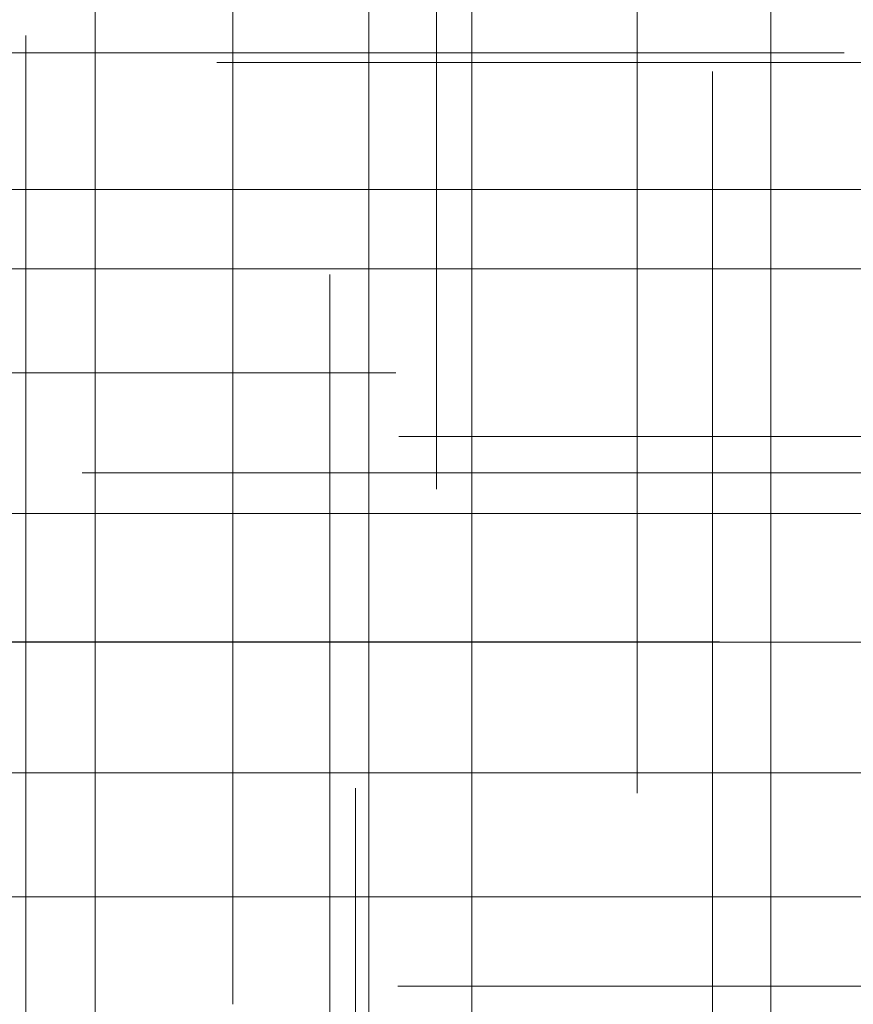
# Model space of a CAD drawing. Header units: millimetres. Extents: x -50 to 901, y -50 to 714.
# Tile 41 of 186: x -24.05 to -19.5, y 1.83 to 7.2. Entities that reach past the tile are written whole.
import ezdxf

# ---------------------------------------------------------------- set-up
doc = ezdxf.new("R2010")
doc.units = ezdxf.units.MM

# ---------------------------------------------------------------- blocks, each defined once
blk = doc.blocks.new('SW_CENTERMARKSYMBOL_61')
at = {"color": 0, "linetype": 'Continuous', "lineweight": 18}
for p, q in [((-5, 0), (-5.9011, 0)), ((0, 0), (-5, 0))]:
    blk.add_line(p, q, dxfattribs=at)
blk = doc.blocks.new('SW_CENTERMARKSYMBOL_99')
at = {"color": 0, "linetype": 'Continuous', "lineweight": 18}
for p, q in [((-5, 0), (-5.9011, 0)), ((0, 0), (-5, 0))]:
    blk.add_line(p, q, dxfattribs=at)
blk = doc.blocks.new('SW_CENTERMARKSYMBOL_104')
at = {"color": 0, "linetype": 'Continuous', "lineweight": 18}
for p, q in [((-5, 0), (-5.5549, 0)), ((0, 0), (-5, 0))]:
    blk.add_line(p, q, dxfattribs=at)
blk = doc.blocks.new('SW_CENTERMARKSYMBOL_106')
at = {"color": 0, "linetype": 'Continuous', "lineweight": 18}
for p, q in [((0, 0), (0, -5)), ((0, -5), (0, -5.5209))]:
    blk.add_line(p, q, dxfattribs=at)
blk = doc.blocks.new('SW_CENTERMARKSYMBOL_107')
at = {"color": 0, "linetype": 'Continuous', "lineweight": 18}
for p, q in [((0, 0), (0, -5)), ((0, -5), (0, -5.6063))]:
    blk.add_line(p, q, dxfattribs=at)
blk = doc.blocks.new('SW_CENTERMARKSYMBOL_113')
at = {"color": 0, "linetype": 'Continuous', "lineweight": 18}
for p, q in [((-5, 0), (-5.5549, 0)), ((0, 0), (-5, 0))]:
    blk.add_line(p, q, dxfattribs=at)
blk = doc.blocks.new('SW_CENTERMARKSYMBOL_114')
at = {"color": 0, "linetype": 'Continuous', "lineweight": 18}
blk.add_line((0, 0), (-5, 0), dxfattribs=at)
blk = doc.blocks.new('SW_CENTERMARKSYMBOL_115')
at = {"color": 0, "linetype": 'Continuous', "lineweight": 18}
for q in [(0, 5), (-5, 0), (0, -5), (5, 0)]:
    blk.add_line((0, 0), q, dxfattribs=at)
blk = doc.blocks.new('SW_CENTERMARKSYMBOL_116')
at = {"color": 0, "linetype": 'Continuous', "lineweight": 18}
for p, q in [((0, 0), (0, -5)), ((0, -5), (0, -5.6063))]:
    blk.add_line(p, q, dxfattribs=at)
blk = doc.blocks.new('SW_CENTERMARKSYMBOL_117')
at = {"color": 0, "linetype": 'Continuous', "lineweight": 18}
for p, q in [((0, 0), (5, 0)), ((5, 0), (5.6585, 0))]:
    blk.add_line(p, q, dxfattribs=at)
blk = doc.blocks.new('SW_CENTERMARKSYMBOL_136')
at = {"color": 0, "linetype": 'Continuous', "lineweight": 18}
for p, q in [((0, 5), (0, 5.6063)), ((0, 0), (0, 5))]:
    blk.add_line(p, q, dxfattribs=at)
blk = doc.blocks.new('SW_CENTERMARKSYMBOL_137')
at = {"color": 0, "linetype": 'Continuous', "lineweight": 18}
for p, q in [((0, 5), (0, 5.5209)), ((0, 0), (0, 5))]:
    blk.add_line(p, q, dxfattribs=at)
blk = doc.blocks.new('SW_CENTERMARKSYMBOL_138')
at = {"color": 0, "linetype": 'Continuous', "lineweight": 18}
for p, q in [((0, 5), (0, 5.6463)), ((0, 0), (0, 5))]:
    blk.add_line(p, q, dxfattribs=at)
blk = doc.blocks.new('SW_CENTERMARKSYMBOL_149')
at = {"color": 0, "linetype": 'Continuous', "lineweight": 18}
blk.add_line((0, 5), (0, 5.6463), dxfattribs=at)
blk = doc.blocks.new('SW_CENTERMARKSYMBOL_154')
at = {"color": 0, "linetype": 'Continuous', "lineweight": 18}
for p, q in [((-5, 0), (-5.5549, 0)), ((0, 0), (-5, 0))]:
    blk.add_line(p, q, dxfattribs=at)
blk = doc.blocks.new('SW_CENTERMARKSYMBOL_155')
at = {"color": 0, "linetype": 'Continuous', "lineweight": 18}
for q in [(0, 5), (-5, 0), (0, -5), (5, 0)]:
    blk.add_line((0, 0), q, dxfattribs=at)
blk = doc.blocks.new('SW_CENTERMARKSYMBOL_156')
at = {"color": 0, "linetype": 'Continuous', "lineweight": 18}
for q in [(0, 5), (-5, 0), (0, -5), (5, 0)]:
    blk.add_line((0, 0), q, dxfattribs=at)
blk = doc.blocks.new('SW_CENTERMARKSYMBOL_157')
at = {"color": 0, "linetype": 'Continuous', "lineweight": 18}
for q in [(0, 5), (-5, 0), (0, -5), (5, 0)]:
    blk.add_line((0, 0), q, dxfattribs=at)
blk = doc.blocks.new('SW_CENTERMARKSYMBOL_158')
at = {"color": 0, "linetype": 'Continuous', "lineweight": 18}
for p, q in [((0, 0), (5, 0)), ((5, 0), (5.6585, 0))]:
    blk.add_line(p, q, dxfattribs=at)
blk = doc.blocks.new('SW_CENTERMARKSYMBOL_159')
at = {"color": 0, "linetype": 'Continuous', "lineweight": 18}
for p, q in [((0, 0), (5, 0)), ((5, 0), (5.6585, 0))]:
    blk.add_line(p, q, dxfattribs=at)
blk = doc.blocks.new('SW_CENTERMARKSYMBOL_164')
at = {"color": 0, "linetype": 'Continuous', "lineweight": 18}
for p, q in [((0, 5), (0, 5.6463)), ((0, 0), (0, 5))]:
    blk.add_line(p, q, dxfattribs=at)
blk = doc.blocks.new('SW_CENTERMARKSYMBOL_165')
at = {"color": 0, "linetype": 'Continuous', "lineweight": 18}
for p, q in [((0, 5), (0, 5.5209)), ((0, 0), (0, 5))]:
    blk.add_line(p, q, dxfattribs=at)
blk = doc.blocks.new('SW_CENTERMARKSYMBOL_166')
at = {"color": 0, "linetype": 'Continuous', "lineweight": 18}
for p, q in [((0, 5), (0, 5.6063)), ((0, 0), (0, 5))]:
    blk.add_line(p, q, dxfattribs=at)
blk = doc.blocks.new('SW_CENTERMARKSYMBOL_624')
at = {"color": 0, "linetype": 'Continuous', "lineweight": 18}
for p, q in [((-5, 0), (-5.9011, 0)), ((0, 0), (-5, 0))]:
    blk.add_line(p, q, dxfattribs=at)
blk = doc.blocks.new('SW_CENTERMARKSYMBOL_662')
at = {"color": 0, "linetype": 'Continuous', "lineweight": 18}
for p, q in [((-5, 0), (-5.9011, 0)), ((0, 0), (-5, 0))]:
    blk.add_line(p, q, dxfattribs=at)
blk = doc.blocks.new('SW_CENTERMARKSYMBOL_667')
at = {"color": 0, "linetype": 'Continuous', "lineweight": 18}
for p, q in [((-5, 0), (-5.5549, 0)), ((0, 0), (-5, 0))]:
    blk.add_line(p, q, dxfattribs=at)
blk = doc.blocks.new('SW_CENTERMARKSYMBOL_669')
at = {"color": 0, "linetype": 'Continuous', "lineweight": 18}
for p, q in [((0, 0), (0, -5)), ((0, -5), (0, -5.5209))]:
    blk.add_line(p, q, dxfattribs=at)
blk = doc.blocks.new('SW_CENTERMARKSYMBOL_670')
at = {"color": 0, "linetype": 'Continuous', "lineweight": 18}
for p, q in [((0, 0), (0, -5)), ((0, -5), (0, -5.6063))]:
    blk.add_line(p, q, dxfattribs=at)
blk = doc.blocks.new('SW_CENTERMARKSYMBOL_676')
at = {"color": 0, "linetype": 'Continuous', "lineweight": 18}
for p, q in [((-5, 0), (-5.5549, 0)), ((0, 0), (-5, 0))]:
    blk.add_line(p, q, dxfattribs=at)
blk = doc.blocks.new('SW_CENTERMARKSYMBOL_677')
at = {"color": 0, "linetype": 'Continuous', "lineweight": 18}
blk.add_line((0, 0), (-5, 0), dxfattribs=at)
blk = doc.blocks.new('SW_CENTERMARKSYMBOL_678')
at = {"color": 0, "linetype": 'Continuous', "lineweight": 18}
for q in [(0, 5), (-5, 0), (0, -5), (5, 0)]:
    blk.add_line((0, 0), q, dxfattribs=at)
blk = doc.blocks.new('SW_CENTERMARKSYMBOL_679')
at = {"color": 0, "linetype": 'Continuous', "lineweight": 18}
for p, q in [((0, 0), (0, -5)), ((0, -5), (0, -5.6063))]:
    blk.add_line(p, q, dxfattribs=at)
blk = doc.blocks.new('SW_CENTERMARKSYMBOL_680')
at = {"color": 0, "linetype": 'Continuous', "lineweight": 18}
for p, q in [((0, 0), (5, 0)), ((5, 0), (5.6585, 0))]:
    blk.add_line(p, q, dxfattribs=at)
blk = doc.blocks.new('SW_CENTERMARKSYMBOL_699')
at = {"color": 0, "linetype": 'Continuous', "lineweight": 18}
for p, q in [((0, 5), (0, 5.6063)), ((0, 0), (0, 5))]:
    blk.add_line(p, q, dxfattribs=at)
blk = doc.blocks.new('SW_CENTERMARKSYMBOL_700')
at = {"color": 0, "linetype": 'Continuous', "lineweight": 18}
for p, q in [((0, 5), (0, 5.5209)), ((0, 0), (0, 5))]:
    blk.add_line(p, q, dxfattribs=at)
blk = doc.blocks.new('SW_CENTERMARKSYMBOL_701')
at = {"color": 0, "linetype": 'Continuous', "lineweight": 18}
for p, q in [((0, 5), (0, 5.6463)), ((0, 0), (0, 5))]:
    blk.add_line(p, q, dxfattribs=at)
blk = doc.blocks.new('SW_CENTERMARKSYMBOL_712')
at = {"color": 0, "linetype": 'Continuous', "lineweight": 18}
blk.add_line((0, 5), (0, 5.6463), dxfattribs=at)
blk = doc.blocks.new('SW_CENTERMARKSYMBOL_717')
at = {"color": 0, "linetype": 'Continuous', "lineweight": 18}
for p, q in [((-5, 0), (-5.5549, 0)), ((0, 0), (-5, 0))]:
    blk.add_line(p, q, dxfattribs=at)
blk = doc.blocks.new('SW_CENTERMARKSYMBOL_718')
at = {"color": 0, "linetype": 'Continuous', "lineweight": 18}
for q in [(0, 5), (-5, 0), (0, -5), (5, 0)]:
    blk.add_line((0, 0), q, dxfattribs=at)
blk = doc.blocks.new('SW_CENTERMARKSYMBOL_719')
at = {"color": 0, "linetype": 'Continuous', "lineweight": 18}
for q in [(0, 5), (-5, 0), (0, -5), (5, 0)]:
    blk.add_line((0, 0), q, dxfattribs=at)
blk = doc.blocks.new('SW_CENTERMARKSYMBOL_720')
at = {"color": 0, "linetype": 'Continuous', "lineweight": 18}
for q in [(0, 5), (-5, 0), (0, -5), (5, 0)]:
    blk.add_line((0, 0), q, dxfattribs=at)
blk = doc.blocks.new('SW_CENTERMARKSYMBOL_721')
at = {"color": 0, "linetype": 'Continuous', "lineweight": 18}
for p, q in [((0, 0), (5, 0)), ((5, 0), (5.6585, 0))]:
    blk.add_line(p, q, dxfattribs=at)
blk = doc.blocks.new('SW_CENTERMARKSYMBOL_722')
at = {"color": 0, "linetype": 'Continuous', "lineweight": 18}
for p, q in [((0, 0), (5, 0)), ((5, 0), (5.6585, 0))]:
    blk.add_line(p, q, dxfattribs=at)
blk = doc.blocks.new('SW_CENTERMARKSYMBOL_727')
at = {"color": 0, "linetype": 'Continuous', "lineweight": 18}
for p, q in [((0, 5), (0, 5.6463)), ((0, 0), (0, 5))]:
    blk.add_line(p, q, dxfattribs=at)
blk = doc.blocks.new('SW_CENTERMARKSYMBOL_728')
at = {"color": 0, "linetype": 'Continuous', "lineweight": 18}
for p, q in [((0, 5), (0, 5.5209)), ((0, 0), (0, 5))]:
    blk.add_line(p, q, dxfattribs=at)
blk = doc.blocks.new('SW_CENTERMARKSYMBOL_729')
at = {"color": 0, "linetype": 'Continuous', "lineweight": 18}
for p, q in [((0, 5), (0, 5.6063)), ((0, 0), (0, 5))]:
    blk.add_line(p, q, dxfattribs=at)
blk = doc.blocks.new('SW_CENTERMARKSYMBOL_1187')
at = {"color": 0, "linetype": 'Continuous', "lineweight": 18}
for p, q in [((-5, 0), (-5.9011, 0)), ((0, 0), (-5, 0))]:
    blk.add_line(p, q, dxfattribs=at)
blk = doc.blocks.new('SW_CENTERMARKSYMBOL_1225')
at = {"color": 0, "linetype": 'Continuous', "lineweight": 18}
for p, q in [((-5, 0), (-5.9011, 0)), ((0, 0), (-5, 0))]:
    blk.add_line(p, q, dxfattribs=at)
blk = doc.blocks.new('SW_CENTERMARKSYMBOL_1230')
at = {"color": 0, "linetype": 'Continuous', "lineweight": 18}
for p, q in [((-5, 0), (-5.5549, 0)), ((0, 0), (-5, 0))]:
    blk.add_line(p, q, dxfattribs=at)
blk = doc.blocks.new('SW_CENTERMARKSYMBOL_1232')
at = {"color": 0, "linetype": 'Continuous', "lineweight": 18}
for p, q in [((0, 0), (0, -5)), ((0, -5), (0, -5.5209))]:
    blk.add_line(p, q, dxfattribs=at)
blk = doc.blocks.new('SW_CENTERMARKSYMBOL_1233')
at = {"color": 0, "linetype": 'Continuous', "lineweight": 18}
for p, q in [((0, 0), (0, -5)), ((0, -5), (0, -5.6063))]:
    blk.add_line(p, q, dxfattribs=at)
blk = doc.blocks.new('SW_CENTERMARKSYMBOL_1239')
at = {"color": 0, "linetype": 'Continuous', "lineweight": 18}
for p, q in [((-5, 0), (-5.5549, 0)), ((0, 0), (-5, 0))]:
    blk.add_line(p, q, dxfattribs=at)
blk = doc.blocks.new('SW_CENTERMARKSYMBOL_1240')
at = {"color": 0, "linetype": 'Continuous', "lineweight": 18}
blk.add_line((0, 0), (-5, 0), dxfattribs=at)
blk = doc.blocks.new('SW_CENTERMARKSYMBOL_1241')
at = {"color": 0, "linetype": 'Continuous', "lineweight": 18}
for q in [(0, 5), (-5, 0), (0, -5), (5, 0)]:
    blk.add_line((0, 0), q, dxfattribs=at)
blk = doc.blocks.new('SW_CENTERMARKSYMBOL_1242')
at = {"color": 0, "linetype": 'Continuous', "lineweight": 18}
for p, q in [((0, 0), (0, -5)), ((0, -5), (0, -5.6063))]:
    blk.add_line(p, q, dxfattribs=at)
blk = doc.blocks.new('SW_CENTERMARKSYMBOL_1243')
at = {"color": 0, "linetype": 'Continuous', "lineweight": 18}
for p, q in [((0, 0), (5, 0)), ((5, 0), (5.6585, 0))]:
    blk.add_line(p, q, dxfattribs=at)
blk = doc.blocks.new('SW_CENTERMARKSYMBOL_1262')
at = {"color": 0, "linetype": 'Continuous', "lineweight": 18}
for p, q in [((0, 5), (0, 5.6063)), ((0, 0), (0, 5))]:
    blk.add_line(p, q, dxfattribs=at)
blk = doc.blocks.new('SW_CENTERMARKSYMBOL_1263')
at = {"color": 0, "linetype": 'Continuous', "lineweight": 18}
for p, q in [((0, 5), (0, 5.5209)), ((0, 0), (0, 5))]:
    blk.add_line(p, q, dxfattribs=at)
blk = doc.blocks.new('SW_CENTERMARKSYMBOL_1264')
at = {"color": 0, "linetype": 'Continuous', "lineweight": 18}
for p, q in [((0, 5), (0, 5.6463)), ((0, 0), (0, 5))]:
    blk.add_line(p, q, dxfattribs=at)
blk = doc.blocks.new('SW_CENTERMARKSYMBOL_1275')
at = {"color": 0, "linetype": 'Continuous', "lineweight": 18}
blk.add_line((0, 5), (0, 5.6463), dxfattribs=at)
blk = doc.blocks.new('SW_CENTERMARKSYMBOL_1280')
at = {"color": 0, "linetype": 'Continuous', "lineweight": 18}
for p, q in [((-5, 0), (-5.5549, 0)), ((0, 0), (-5, 0))]:
    blk.add_line(p, q, dxfattribs=at)
blk = doc.blocks.new('SW_CENTERMARKSYMBOL_1281')
at = {"color": 0, "linetype": 'Continuous', "lineweight": 18}
for q in [(0, 5), (-5, 0), (0, -5), (5, 0)]:
    blk.add_line((0, 0), q, dxfattribs=at)
blk = doc.blocks.new('SW_CENTERMARKSYMBOL_1282')
at = {"color": 0, "linetype": 'Continuous', "lineweight": 18}
for q in [(0, 5), (-5, 0), (0, -5), (5, 0)]:
    blk.add_line((0, 0), q, dxfattribs=at)
blk = doc.blocks.new('SW_CENTERMARKSYMBOL_1283')
at = {"color": 0, "linetype": 'Continuous', "lineweight": 18}
for q in [(0, 5), (-5, 0), (0, -5), (5, 0)]:
    blk.add_line((0, 0), q, dxfattribs=at)
blk = doc.blocks.new('SW_CENTERMARKSYMBOL_1284')
at = {"color": 0, "linetype": 'Continuous', "lineweight": 18}
for p, q in [((0, 0), (5, 0)), ((5, 0), (5.6585, 0))]:
    blk.add_line(p, q, dxfattribs=at)
blk = doc.blocks.new('SW_CENTERMARKSYMBOL_1285')
at = {"color": 0, "linetype": 'Continuous', "lineweight": 18}
for p, q in [((0, 0), (5, 0)), ((5, 0), (5.6585, 0))]:
    blk.add_line(p, q, dxfattribs=at)
blk = doc.blocks.new('SW_CENTERMARKSYMBOL_1290')
at = {"color": 0, "linetype": 'Continuous', "lineweight": 18}
for p, q in [((0, 5), (0, 5.6463)), ((0, 0), (0, 5))]:
    blk.add_line(p, q, dxfattribs=at)
blk = doc.blocks.new('SW_CENTERMARKSYMBOL_1291')
at = {"color": 0, "linetype": 'Continuous', "lineweight": 18}
for p, q in [((0, 5), (0, 5.5209)), ((0, 0), (0, 5))]:
    blk.add_line(p, q, dxfattribs=at)
blk = doc.blocks.new('SW_CENTERMARKSYMBOL_1292')
at = {"color": 0, "linetype": 'Continuous', "lineweight": 18}
for p, q in [((0, 5), (0, 5.6063)), ((0, 0), (0, 5))]:
    blk.add_line(p, q, dxfattribs=at)
blk = doc.blocks.new('SW_CENTERMARKSYMBOL_1750')
at = {"color": 0, "linetype": 'Continuous', "lineweight": 18}
for p, q in [((-5, 0), (-5.9011, 0)), ((0, 0), (-5, 0))]:
    blk.add_line(p, q, dxfattribs=at)
blk = doc.blocks.new('SW_CENTERMARKSYMBOL_1788')
at = {"color": 0, "linetype": 'Continuous', "lineweight": 18}
for p, q in [((-5, 0), (-5.9011, 0)), ((0, 0), (-5, 0))]:
    blk.add_line(p, q, dxfattribs=at)
blk = doc.blocks.new('SW_CENTERMARKSYMBOL_1793')
at = {"color": 0, "linetype": 'Continuous', "lineweight": 18}
for p, q in [((-5, 0), (-5.5549, 0)), ((0, 0), (-5, 0))]:
    blk.add_line(p, q, dxfattribs=at)
blk = doc.blocks.new('SW_CENTERMARKSYMBOL_1795')
at = {"color": 0, "linetype": 'Continuous', "lineweight": 18}
for p, q in [((0, 0), (0, -5)), ((0, -5), (0, -5.5209))]:
    blk.add_line(p, q, dxfattribs=at)
blk = doc.blocks.new('SW_CENTERMARKSYMBOL_1796')
at = {"color": 0, "linetype": 'Continuous', "lineweight": 18}
for p, q in [((0, 0), (0, -5)), ((0, -5), (0, -5.6063))]:
    blk.add_line(p, q, dxfattribs=at)
blk = doc.blocks.new('SW_CENTERMARKSYMBOL_1802')
at = {"color": 0, "linetype": 'Continuous', "lineweight": 18}
for p, q in [((-5, 0), (-5.5549, 0)), ((0, 0), (-5, 0))]:
    blk.add_line(p, q, dxfattribs=at)
blk = doc.blocks.new('SW_CENTERMARKSYMBOL_1803')
at = {"color": 0, "linetype": 'Continuous', "lineweight": 18}
blk.add_line((0, 0), (-5, 0), dxfattribs=at)
blk = doc.blocks.new('SW_CENTERMARKSYMBOL_1804')
at = {"color": 0, "linetype": 'Continuous', "lineweight": 18}
for q in [(0, 5), (-5, 0), (0, -5), (5, 0)]:
    blk.add_line((0, 0), q, dxfattribs=at)
blk = doc.blocks.new('SW_CENTERMARKSYMBOL_1805')
at = {"color": 0, "linetype": 'Continuous', "lineweight": 18}
for p, q in [((0, 0), (0, -5)), ((0, -5), (0, -5.6063))]:
    blk.add_line(p, q, dxfattribs=at)
blk = doc.blocks.new('SW_CENTERMARKSYMBOL_1806')
at = {"color": 0, "linetype": 'Continuous', "lineweight": 18}
for p, q in [((0, 0), (5, 0)), ((5, 0), (5.6585, 0))]:
    blk.add_line(p, q, dxfattribs=at)
blk = doc.blocks.new('SW_CENTERMARKSYMBOL_1825')
at = {"color": 0, "linetype": 'Continuous', "lineweight": 18}
for p, q in [((0, 5), (0, 5.6063)), ((0, 0), (0, 5))]:
    blk.add_line(p, q, dxfattribs=at)
blk = doc.blocks.new('SW_CENTERMARKSYMBOL_1826')
at = {"color": 0, "linetype": 'Continuous', "lineweight": 18}
for p, q in [((0, 5), (0, 5.5209)), ((0, 0), (0, 5))]:
    blk.add_line(p, q, dxfattribs=at)
blk = doc.blocks.new('SW_CENTERMARKSYMBOL_1827')
at = {"color": 0, "linetype": 'Continuous', "lineweight": 18}
for p, q in [((0, 5), (0, 5.6463)), ((0, 0), (0, 5))]:
    blk.add_line(p, q, dxfattribs=at)
blk = doc.blocks.new('SW_CENTERMARKSYMBOL_1838')
at = {"color": 0, "linetype": 'Continuous', "lineweight": 18}
blk.add_line((0, 5), (0, 5.6463), dxfattribs=at)
blk = doc.blocks.new('SW_CENTERMARKSYMBOL_1843')
at = {"color": 0, "linetype": 'Continuous', "lineweight": 18}
for p, q in [((-5, 0), (-5.5549, 0)), ((0, 0), (-5, 0))]:
    blk.add_line(p, q, dxfattribs=at)
blk = doc.blocks.new('SW_CENTERMARKSYMBOL_1844')
at = {"color": 0, "linetype": 'Continuous', "lineweight": 18}
for q in [(0, 5), (-5, 0), (0, -5), (5, 0)]:
    blk.add_line((0, 0), q, dxfattribs=at)
blk = doc.blocks.new('SW_CENTERMARKSYMBOL_1845')
at = {"color": 0, "linetype": 'Continuous', "lineweight": 18}
for q in [(0, 5), (-5, 0), (0, -5), (5, 0)]:
    blk.add_line((0, 0), q, dxfattribs=at)
blk = doc.blocks.new('SW_CENTERMARKSYMBOL_1846')
at = {"color": 0, "linetype": 'Continuous', "lineweight": 18}
for q in [(0, 5), (-5, 0), (0, -5), (5, 0)]:
    blk.add_line((0, 0), q, dxfattribs=at)
blk = doc.blocks.new('SW_CENTERMARKSYMBOL_1847')
at = {"color": 0, "linetype": 'Continuous', "lineweight": 18}
for p, q in [((0, 0), (5, 0)), ((5, 0), (5.6585, 0))]:
    blk.add_line(p, q, dxfattribs=at)
blk = doc.blocks.new('SW_CENTERMARKSYMBOL_1848')
at = {"color": 0, "linetype": 'Continuous', "lineweight": 18}
for p, q in [((0, 0), (5, 0)), ((5, 0), (5.6585, 0))]:
    blk.add_line(p, q, dxfattribs=at)
blk = doc.blocks.new('SW_CENTERMARKSYMBOL_1853')
at = {"color": 0, "linetype": 'Continuous', "lineweight": 18}
for p, q in [((0, 5), (0, 5.6463)), ((0, 0), (0, 5))]:
    blk.add_line(p, q, dxfattribs=at)
blk = doc.blocks.new('SW_CENTERMARKSYMBOL_1854')
at = {"color": 0, "linetype": 'Continuous', "lineweight": 18}
for p, q in [((0, 5), (0, 5.5209)), ((0, 0), (0, 5))]:
    blk.add_line(p, q, dxfattribs=at)
blk = doc.blocks.new('SW_CENTERMARKSYMBOL_1855')
at = {"color": 0, "linetype": 'Continuous', "lineweight": 18}
for p, q in [((0, 5), (0, 5.6063)), ((0, 0), (0, 5))]:
    blk.add_line(p, q, dxfattribs=at)
blk = doc.blocks.new('SW_CENTERMARKSYMBOL_2313')
at = {"color": 0, "linetype": 'Continuous', "lineweight": 18}
for p, q in [((-5, 0), (-5.9011, 0)), ((0, 0), (-5, 0))]:
    blk.add_line(p, q, dxfattribs=at)
blk = doc.blocks.new('SW_CENTERMARKSYMBOL_2351')
at = {"color": 0, "linetype": 'Continuous', "lineweight": 18}
for p, q in [((-5, 0), (-5.9011, 0)), ((0, 0), (-5, 0))]:
    blk.add_line(p, q, dxfattribs=at)
blk = doc.blocks.new('SW_CENTERMARKSYMBOL_2356')
at = {"color": 0, "linetype": 'Continuous', "lineweight": 18}
for p, q in [((-5, 0), (-5.5549, 0)), ((0, 0), (-5, 0))]:
    blk.add_line(p, q, dxfattribs=at)
blk = doc.blocks.new('SW_CENTERMARKSYMBOL_2358')
at = {"color": 0, "linetype": 'Continuous', "lineweight": 18}
for p, q in [((0, 0), (0, -5)), ((0, -5), (0, -5.5209))]:
    blk.add_line(p, q, dxfattribs=at)
blk = doc.blocks.new('SW_CENTERMARKSYMBOL_2359')
at = {"color": 0, "linetype": 'Continuous', "lineweight": 18}
for p, q in [((0, 0), (0, -5)), ((0, -5), (0, -5.6063))]:
    blk.add_line(p, q, dxfattribs=at)
blk = doc.blocks.new('SW_CENTERMARKSYMBOL_2365')
at = {"color": 0, "linetype": 'Continuous', "lineweight": 18}
for p, q in [((-5, 0), (-5.5549, 0)), ((0, 0), (-5, 0))]:
    blk.add_line(p, q, dxfattribs=at)
blk = doc.blocks.new('SW_CENTERMARKSYMBOL_2366')
at = {"color": 0, "linetype": 'Continuous', "lineweight": 18}
blk.add_line((0, 0), (-5, 0), dxfattribs=at)
blk = doc.blocks.new('SW_CENTERMARKSYMBOL_2367')
at = {"color": 0, "linetype": 'Continuous', "lineweight": 18}
for q in [(0, 5), (-5, 0), (0, -5), (5, 0)]:
    blk.add_line((0, 0), q, dxfattribs=at)
blk = doc.blocks.new('SW_CENTERMARKSYMBOL_2368')
at = {"color": 0, "linetype": 'Continuous', "lineweight": 18}
for p, q in [((0, 0), (0, -5)), ((0, -5), (0, -5.6063))]:
    blk.add_line(p, q, dxfattribs=at)
blk = doc.blocks.new('SW_CENTERMARKSYMBOL_2369')
at = {"color": 0, "linetype": 'Continuous', "lineweight": 18}
for p, q in [((0, 0), (5, 0)), ((5, 0), (5.6585, 0))]:
    blk.add_line(p, q, dxfattribs=at)
blk = doc.blocks.new('SW_CENTERMARKSYMBOL_2388')
at = {"color": 0, "linetype": 'Continuous', "lineweight": 18}
for p, q in [((0, 5), (0, 5.6063)), ((0, 0), (0, 5))]:
    blk.add_line(p, q, dxfattribs=at)
blk = doc.blocks.new('SW_CENTERMARKSYMBOL_2389')
at = {"color": 0, "linetype": 'Continuous', "lineweight": 18}
for p, q in [((0, 5), (0, 5.5209)), ((0, 0), (0, 5))]:
    blk.add_line(p, q, dxfattribs=at)
blk = doc.blocks.new('SW_CENTERMARKSYMBOL_2390')
at = {"color": 0, "linetype": 'Continuous', "lineweight": 18}
for p, q in [((0, 5), (0, 5.6463)), ((0, 0), (0, 5))]:
    blk.add_line(p, q, dxfattribs=at)
blk = doc.blocks.new('SW_CENTERMARKSYMBOL_2401')
at = {"color": 0, "linetype": 'Continuous', "lineweight": 18}
blk.add_line((0, 5), (0, 5.6463), dxfattribs=at)
blk = doc.blocks.new('SW_CENTERMARKSYMBOL_2406')
at = {"color": 0, "linetype": 'Continuous', "lineweight": 18}
for p, q in [((-5, 0), (-5.5549, 0)), ((0, 0), (-5, 0))]:
    blk.add_line(p, q, dxfattribs=at)
blk = doc.blocks.new('SW_CENTERMARKSYMBOL_2407')
at = {"color": 0, "linetype": 'Continuous', "lineweight": 18}
for q in [(0, 5), (-5, 0), (0, -5), (5, 0)]:
    blk.add_line((0, 0), q, dxfattribs=at)
blk = doc.blocks.new('SW_CENTERMARKSYMBOL_2408')
at = {"color": 0, "linetype": 'Continuous', "lineweight": 18}
for q in [(0, 5), (-5, 0), (0, -5), (5, 0)]:
    blk.add_line((0, 0), q, dxfattribs=at)
blk = doc.blocks.new('SW_CENTERMARKSYMBOL_2409')
at = {"color": 0, "linetype": 'Continuous', "lineweight": 18}
for q in [(0, 5), (-5, 0), (0, -5), (5, 0)]:
    blk.add_line((0, 0), q, dxfattribs=at)
blk = doc.blocks.new('SW_CENTERMARKSYMBOL_2410')
at = {"color": 0, "linetype": 'Continuous', "lineweight": 18}
for p, q in [((0, 0), (5, 0)), ((5, 0), (5.6585, 0))]:
    blk.add_line(p, q, dxfattribs=at)
blk = doc.blocks.new('SW_CENTERMARKSYMBOL_2411')
at = {"color": 0, "linetype": 'Continuous', "lineweight": 18}
for p, q in [((0, 0), (5, 0)), ((5, 0), (5.6585, 0))]:
    blk.add_line(p, q, dxfattribs=at)
blk = doc.blocks.new('SW_CENTERMARKSYMBOL_2416')
at = {"color": 0, "linetype": 'Continuous', "lineweight": 18}
for p, q in [((0, 5), (0, 5.6463)), ((0, 0), (0, 5))]:
    blk.add_line(p, q, dxfattribs=at)
blk = doc.blocks.new('SW_CENTERMARKSYMBOL_2417')
at = {"color": 0, "linetype": 'Continuous', "lineweight": 18}
for p, q in [((0, 5), (0, 5.5209)), ((0, 0), (0, 5))]:
    blk.add_line(p, q, dxfattribs=at)
blk = doc.blocks.new('SW_CENTERMARKSYMBOL_2418')
at = {"color": 0, "linetype": 'Continuous', "lineweight": 18}
for p, q in [((0, 5), (0, 5.6063)), ((0, 0), (0, 5))]:
    blk.add_line(p, q, dxfattribs=at)

msp = doc.modelspace()

# ---------------------------------------------------------------- linework, layer by layer
at = {"color": 7, "linetype": 'Continuous', "lineweight": 25}
for radius in [45, 45, 45, 45, 45, 43.8964, 43.8964, 43.8964, 43.8964, 43.8964, 43.6219, 43.6219, 43.6219, 43.6219, 43.6219, 42.2814, 42.2814, 42.2814, 42.2814, 42.2814, 35.2814, 35.2814, 35.2814, 35.2814, 35.2814, 33.2814, 33.2814, 33.2814, 33.2814, 33.2814]:
    msp.add_circle((0, 0), radius, dxfattribs=at)
msp.add_arc((0, 0), 50, 94.01152, 175.98848, dxfattribs=at)
msp.add_arc((0, 0), 50, 94.01152, 175.98848, dxfattribs=at)
msp.add_arc((0, 0), 50, 94.01152, 175.98848, dxfattribs=at)
msp.add_arc((0, 0), 50, 94.01152, 175.98848, dxfattribs=at)
msp.add_arc((0, 0), 50, 94.01152, 175.98848, dxfattribs=at)

# ---------------------------------------------------------------- block references
at = {"color": 7, "linetype": 'Continuous', "lineweight": 18}
for name, p in [('SW_CENTERMARKSYMBOL_107', (-21.777, 10.2475)), ('SW_CENTERMARKSYMBOL_670', (-21.777, 10.2475)), ('SW_CENTERMARKSYMBOL_1233', (-21.777, 10.2475)), ('SW_CENTERMARKSYMBOL_1796', (-21.777, 10.2475)), ('SW_CENTERMARKSYMBOL_2359', (-21.777, 10.2475)), ('SW_CENTERMARKSYMBOL_106', (-20.6822, 8.5039)), ('SW_CENTERMARKSYMBOL_669', (-20.6822, 8.5039)), ('SW_CENTERMARKSYMBOL_1232', (-20.6822, 8.5039)), ('SW_CENTERMARKSYMBOL_1795', (-20.6822, 8.5039)), ('SW_CENTERMARKSYMBOL_2358', (-20.6822, 8.5039)), ('SW_CENTERMARKSYMBOL_116', (-22.8896, 7.4373)), ('SW_CENTERMARKSYMBOL_679', (-22.8896, 7.4373)), ('SW_CENTERMARKSYMBOL_1242', (-22.8896, 7.4373)), ('SW_CENTERMARKSYMBOL_1805', (-22.8896, 7.4373)), ('SW_CENTERMARKSYMBOL_2368', (-22.8896, 7.4373)), ('SW_CENTERMARKSYMBOL_117', (-25.2109, 7.0229)), ('SW_CENTERMARKSYMBOL_680', (-25.2109, 7.0229)), ('SW_CENTERMARKSYMBOL_1243', (-25.2109, 7.0229)), ('SW_CENTERMARKSYMBOL_1806', (-25.2109, 7.0229)), ('SW_CENTERMARKSYMBOL_2369', (-25.2109, 7.0229)), ('SW_CENTERMARKSYMBOL_104', (-17.421, 6.9693)), ('SW_CENTERMARKSYMBOL_667', (-17.421, 6.9693)), ('SW_CENTERMARKSYMBOL_1230', (-17.421, 6.9693)), ('SW_CENTERMARKSYMBOL_1793', (-17.421, 6.9693)), ('SW_CENTERMARKSYMBOL_2356', (-17.421, 6.9693)), ('SW_CENTERMARKSYMBOL_114', (-19.318, 6.2768)), ('SW_CENTERMARKSYMBOL_677', (-19.318, 6.2768)), ('SW_CENTERMARKSYMBOL_1240', (-19.318, 6.2768)), ('SW_CENTERMARKSYMBOL_1803', (-19.318, 6.2768)), ('SW_CENTERMARKSYMBOL_2366', (-19.318, 6.2768)), ('SW_CENTERMARKSYMBOL_115', (-21.5849, 5.8447)), ('SW_CENTERMARKSYMBOL_678', (-21.5849, 5.8447)), ('SW_CENTERMARKSYMBOL_1241', (-21.5849, 5.8447)), ('SW_CENTERMARKSYMBOL_1804', (-21.5849, 5.8447)), ('SW_CENTERMARKSYMBOL_2367', (-21.5849, 5.8447)), ('SW_CENTERMARKSYMBOL_159', (-27.6587, 5.2762)), ('SW_CENTERMARKSYMBOL_722', (-27.6587, 5.2762)), ('SW_CENTERMARKSYMBOL_1285', (-27.6587, 5.2762)), ('SW_CENTERMARKSYMBOL_1848', (-27.6587, 5.2762)), ('SW_CENTERMARKSYMBOL_2411', (-27.6587, 5.2762)), ('SW_CENTERMARKSYMBOL_61', (-16.0823, 4.9289)), ('SW_CENTERMARKSYMBOL_624', (-16.0823, 4.9289)), ('SW_CENTERMARKSYMBOL_1187', (-16.0823, 4.9289)), ('SW_CENTERMARKSYMBOL_1750', (-16.0823, 4.9289)), ('SW_CENTERMARKSYMBOL_2313', (-16.0823, 4.9289)), ('SW_CENTERMARKSYMBOL_113', (-18.1571, 4.7309)), ('SW_CENTERMARKSYMBOL_676', (-18.1571, 4.7309)), ('SW_CENTERMARKSYMBOL_1239', (-18.1571, 4.7309)), ('SW_CENTERMARKSYMBOL_1802', (-18.1571, 4.7309)), ('SW_CENTERMARKSYMBOL_2365', (-18.1571, 4.7309)), ('SW_CENTERMARKSYMBOL_157', (-23.6413, 4.5098)), ('SW_CENTERMARKSYMBOL_720', (-23.6413, 4.5098)), ('SW_CENTERMARKSYMBOL_1283', (-23.6413, 4.5098)), ('SW_CENTERMARKSYMBOL_1846', (-23.6413, 4.5098)), ('SW_CENTERMARKSYMBOL_2409', (-23.6413, 4.5098)), ('SW_CENTERMARKSYMBOL_158', (-25.8923, 3.8077)), ('SW_CENTERMARKSYMBOL_721', (-25.8923, 3.8077)), ('SW_CENTERMARKSYMBOL_1284', (-25.8923, 3.8077)), ('SW_CENTERMARKSYMBOL_1847', (-25.8923, 3.8077)), ('SW_CENTERMARKSYMBOL_2410', (-25.8923, 3.8077)), ('SW_CENTERMARKSYMBOL_155', (-19.9524, 3.8061)), ('SW_CENTERMARKSYMBOL_718', (-19.9524, 3.8061)), ('SW_CENTERMARKSYMBOL_1281', (-19.9524, 3.8061)), ('SW_CENTERMARKSYMBOL_1844', (-19.9524, 3.8061)), ('SW_CENTERMARKSYMBOL_2407', (-19.9524, 3.8061)), ('SW_CENTERMARKSYMBOL_156', (-22.1473, 3.0933)), ('SW_CENTERMARKSYMBOL_719', (-22.1473, 3.0933)), ('SW_CENTERMARKSYMBOL_1282', (-22.1473, 3.0933)), ('SW_CENTERMARKSYMBOL_1845', (-22.1473, 3.0933)), ('SW_CENTERMARKSYMBOL_2408', (-22.1473, 3.0933)), ('SW_CENTERMARKSYMBOL_154', (-18.6068, 2.4179)), ('SW_CENTERMARKSYMBOL_717', (-18.6068, 2.4179)), ('SW_CENTERMARKSYMBOL_1280', (-18.6068, 2.4179)), ('SW_CENTERMARKSYMBOL_1843', (-18.6068, 2.4179)), ('SW_CENTERMARKSYMBOL_2406', (-18.6068, 2.4179)), ('SW_CENTERMARKSYMBOL_99', (-16.0876, 1.9289)), ('SW_CENTERMARKSYMBOL_662', (-16.0876, 1.9289)), ('SW_CENTERMARKSYMBOL_1225', (-16.0876, 1.9289)), ('SW_CENTERMARKSYMBOL_1788', (-16.0876, 1.9289)), ('SW_CENTERMARKSYMBOL_2351', (-16.0876, 1.9289)), ('SW_CENTERMARKSYMBOL_166', (-24.0201, 1.5112)), ('SW_CENTERMARKSYMBOL_729', (-24.0201, 1.5112)), ('SW_CENTERMARKSYMBOL_1292', (-24.0201, 1.5112)), ('SW_CENTERMARKSYMBOL_1855', (-24.0201, 1.5112)), ('SW_CENTERMARKSYMBOL_2418', (-24.0201, 1.5112)), ('SW_CENTERMARKSYMBOL_164', (-20.2721, 1.2754)), ('SW_CENTERMARKSYMBOL_727', (-20.2721, 1.2754)), ('SW_CENTERMARKSYMBOL_1290', (-20.2721, 1.2754)), ('SW_CENTERMARKSYMBOL_1853', (-20.2721, 1.2754)), ('SW_CENTERMARKSYMBOL_2416', (-20.2721, 1.2754)), ('SW_CENTERMARKSYMBOL_165', (-22.3603, 0.2931)), ('SW_CENTERMARKSYMBOL_728', (-22.3603, 0.2931)), ('SW_CENTERMARKSYMBOL_1291', (-22.3603, 0.2931)), ('SW_CENTERMARKSYMBOL_1854', (-22.3603, 0.2931)), ('SW_CENTERMARKSYMBOL_2417', (-22.3603, 0.2931)), ('SW_CENTERMARKSYMBOL_138', (-20.2721, -1.2754)), ('SW_CENTERMARKSYMBOL_701', (-20.2721, -1.2754)), ('SW_CENTERMARKSYMBOL_1264', (-20.2721, -1.2754)), ('SW_CENTERMARKSYMBOL_1827', (-20.2721, -1.2754)), ('SW_CENTERMARKSYMBOL_2390', (-20.2721, -1.2754)), ('SW_CENTERMARKSYMBOL_136', (-24.0201, -1.5112)), ('SW_CENTERMARKSYMBOL_699', (-24.0201, -1.5112)), ('SW_CENTERMARKSYMBOL_1262', (-24.0201, -1.5112)), ('SW_CENTERMARKSYMBOL_1825', (-24.0201, -1.5112)), ('SW_CENTERMARKSYMBOL_2388', (-24.0201, -1.5112)), ('SW_CENTERMARKSYMBOL_137', (-22.2208, -2.5117)), ('SW_CENTERMARKSYMBOL_700', (-22.2208, -2.5117)), ('SW_CENTERMARKSYMBOL_1263', (-22.2208, -2.5117)), ('SW_CENTERMARKSYMBOL_1826', (-22.2208, -2.5117)), ('SW_CENTERMARKSYMBOL_2389', (-22.2208, -2.5117)), ('SW_CENTERMARKSYMBOL_149', (-19.9524, -3.8061)), ('SW_CENTERMARKSYMBOL_712', (-19.9524, -3.8061)), ('SW_CENTERMARKSYMBOL_1275', (-19.9524, -3.8061)), ('SW_CENTERMARKSYMBOL_1838', (-19.9524, -3.8061)), ('SW_CENTERMARKSYMBOL_2401', (-19.9524, -3.8061))]:
    msp.add_blockref(name, p, dxfattribs=at)

doc.saveas('drawing.dxf')
